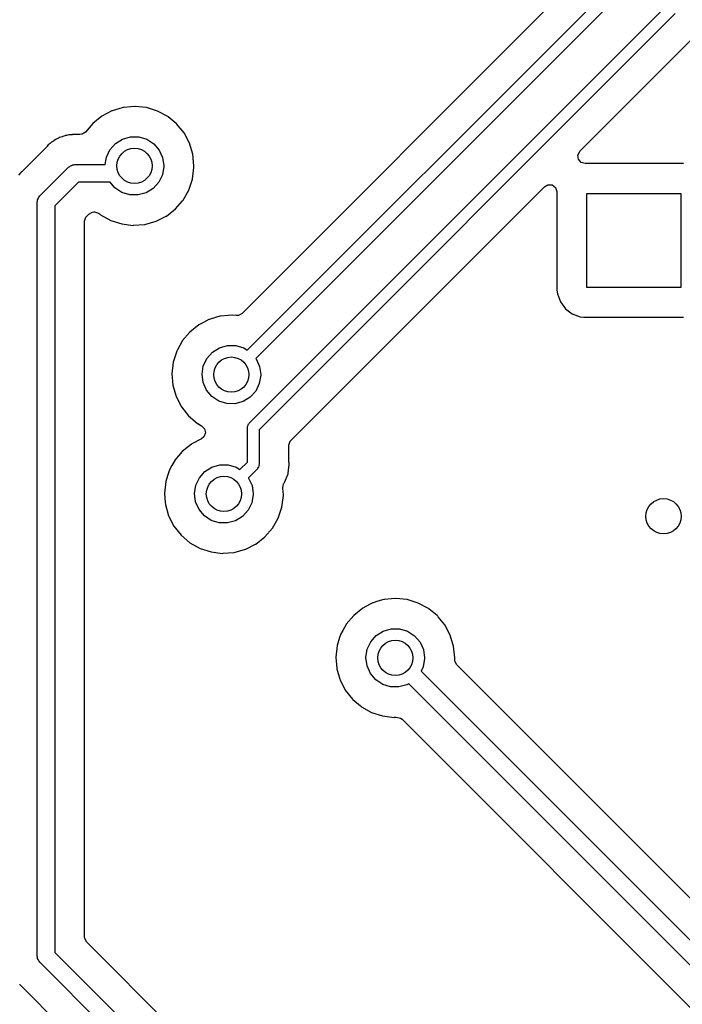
# Model space of a CAD drawing. Extents: x 2.72 to 6.23, y -5.23 to -2.47.
# Tile 8 of 18: x 5.43 to 5.88, y -4.69 to -4.03. Entities that reach past the tile are written whole.
import ezdxf

# ---------------------------------------------------------------- set-up
doc = ezdxf.new("R2010")
doc.units = 0
doc.header["$MEASUREMENT"] = 0
doc.layers.add('BLACK', color=7, linetype='CONTINUOUS')

msp = doc.modelspace()

# ---------------------------------------------------------------- linework, layer by layer
at = {"layer": 'BLACK', "linetype": 'CONTINUOUS'}
for p, q in [((5.82491, -3.98121), (5.58214, -4.22398)), ((5.58571, -4.24872), (5.84638, -3.98805)), ((5.8531, -3.99247), (5.59139, -4.25417)), ((5.58689, -4.29765), (5.86606, -4.01848)), ((5.87278, -4.02289), (5.59361, -4.30206)), ((5.80897, -4.11502), (5.8856, -4.03839)), ((5.49952, -4.08669), (5.49505, -4.08801)), ((5.50229, -4.08588), (5.49952, -4.08669)), ((5.50252, -4.08581), (5.50229, -4.08588)), ((5.50229, -4.08588), (5.50229, -4.08588)), ((5.50277, -4.08579), (5.50252, -4.08581)), ((5.50747, -4.08536), (5.50277, -4.08579)), ((5.50277, -4.08579), (5.50277, -4.08579)), ((5.51028, -4.0851), (5.50747, -4.08536)), ((5.51052, -4.08513), (5.51028, -4.0851)), ((5.51778, -4.08589), (5.51052, -4.08513)), ((5.51052, -4.08513), (5.51052, -4.08513)), ((5.51802, -4.08592), (5.51778, -4.08589)), ((5.51778, -4.08589), (5.51778, -4.08589)), ((5.52546, -4.08822), (5.51802, -4.08592)), ((5.48815, -4.09162), (5.48209, -4.09649)), ((5.49134, -4.08995), (5.48815, -4.09162)), ((5.49484, -4.08812), (5.49134, -4.08995)), ((5.49505, -4.08801), (5.49484, -4.08812)), ((5.49484, -4.08812), (5.49484, -4.08812)), ((5.53231, -4.09192), (5.52546, -4.08822)), ((5.5325, -4.09208), (5.53231, -4.09192)), ((5.53806, -4.09668), (5.5325, -4.09208)), ((5.5325, -4.09208), (5.5325, -4.09208)), ((5.48193, -4.09668), (5.47721, -4.1023)), ((5.48209, -4.09649), (5.48193, -4.09668)), ((5.53831, -4.09689), (5.53806, -4.09668)), ((5.53846, -4.09708), (5.53831, -4.09689)), ((5.53934, -4.09815), (5.53846, -4.09708)), ((5.53846, -4.09708), (5.53846, -4.09708)), ((5.54323, -4.10292), (5.53934, -4.09815)), ((5.45741, -4.1071), (5.45594, -4.10817)), ((5.4582, -4.10679), (5.45741, -4.1071)), ((5.4589, -4.10645), (5.4582, -4.10679)), ((5.45962, -4.10602), (5.4589, -4.10645)), ((5.46137, -4.10551), (5.45962, -4.10602)), ((5.46181, -4.10536), (5.46137, -4.10551)), ((5.46321, -4.1048), (5.46181, -4.10536)), ((5.4635, -4.10469), (5.46321, -4.1048)), ((5.46321, -4.1048), (5.46321, -4.1048)), ((5.46381, -4.10465), (5.4635, -4.10469)), ((5.46406, -4.10462), (5.46381, -4.10465)), ((5.46381, -4.10465), (5.46381, -4.10465)), ((5.46434, -4.10458), (5.46406, -4.10462)), ((5.4651, -4.10443), (5.46434, -4.10458)), ((5.46591, -4.10419), (5.4651, -4.10443)), ((5.46773, -4.10413), (5.46591, -4.10419)), ((5.4682, -4.1041), (5.46773, -4.10413)), ((5.46837, -4.10407), (5.4682, -4.1041)), ((5.46951, -4.10407), (5.46837, -4.10407)), ((5.46967, -4.10407), (5.46951, -4.10407)), ((5.47029, -4.10405), (5.46967, -4.10407)), ((5.47246, -4.10398), (5.47029, -4.10405)), ((5.47276, -4.10405), (5.47246, -4.10398)), ((5.47323, -4.10407), (5.47276, -4.10405)), ((5.47276, -4.10405), (5.47276, -4.10405)), ((5.47341, -4.10407), (5.47323, -4.10407)), ((5.47488, -4.10385), (5.47341, -4.10407)), ((5.47721, -4.1023), (5.47488, -4.10385)), ((5.49724, -4.11001), (5.50196, -4.10703)), ((5.50196, -4.10703), (5.50733, -4.1055)), ((5.50733, -4.1055), (5.51291, -4.10553)), ((5.51291, -4.10553), (5.51826, -4.10713)), ((5.51826, -4.10713), (5.52294, -4.11017)), ((5.54689, -4.1098), (5.54323, -4.10292)), ((5.45064, -4.1127), (5.43458, -4.12875)), ((5.45095, -4.11235), (5.45064, -4.1127)), ((5.45126, -4.11198), (5.45095, -4.11235)), ((5.45211, -4.11095), (5.45126, -4.11198)), ((5.4528, -4.11045), (5.45211, -4.11095)), ((5.45339, -4.10995), (5.4528, -4.11045)), ((5.45398, -4.10935), (5.45339, -4.10995)), ((5.45425, -4.10919), (5.45398, -4.10935)), ((5.45555, -4.10843), (5.45425, -4.10919)), ((5.45425, -4.10919), (5.45425, -4.10919)), ((5.45594, -4.10817), (5.45555, -4.10843)), ((5.49118, -4.11924), (5.49355, -4.11419)), ((5.49355, -4.11419), (5.49724, -4.11001)), ((5.52294, -4.11017), (5.52658, -4.11439)), ((5.54914, -4.11725), (5.54689, -4.1098)), ((5.49042, -4.12409), (5.49118, -4.11924)), ((5.52658, -4.11439), (5.52889, -4.11948)), ((5.52889, -4.11948), (5.52969, -4.125)), ((5.5499, -4.125), (5.54914, -4.11725)), ((5.80757, -4.11782), (5.80873, -4.11528)), ((5.80797, -4.12058), (5.80757, -4.11782)), ((5.8098, -4.1227), (5.80797, -4.12058)), ((5.80873, -4.11528), (5.80897, -4.11502)), ((5.44645, -4.14519), (5.46582, -4.12582)), ((5.46582, -4.12582), (5.4665, -4.12544)), ((5.4665, -4.12544), (5.46705, -4.12489)), ((5.46705, -4.12489), (5.4678, -4.12468)), ((5.4678, -4.12468), (5.46847, -4.1243)), ((5.46847, -4.1243), (5.46925, -4.1243)), ((5.46925, -4.1243), (5.47, -4.12409)), ((5.47, -4.12409), (5.49042, -4.12409)), ((5.52968, -4.12548), (5.52875, -4.13098)), ((5.52969, -4.125), (5.52968, -4.12548)), ((5.54891, -4.13384), (5.54988, -4.12611)), ((5.54988, -4.12611), (5.5499, -4.125)), ((5.81248, -4.12348), (5.8098, -4.1227)), ((5.87839, -4.12348), (5.81248, -4.12348)), ((5.43376, -4.12946), (5.43206, -4.13127)), ((5.43397, -4.12924), (5.43376, -4.12946)), ((5.43376, -4.12946), (5.43376, -4.12946)), ((5.43424, -4.12907), (5.43397, -4.12924)), ((5.43458, -4.12875), (5.43424, -4.12907)), ((5.43424, -4.12907), (5.43424, -4.12907)), ((5.52875, -4.13098), (5.52632, -4.13601)), ((5.54645, -4.14123), (5.54891, -4.13384)), ((5.47245, -4.13591), (5.45654, -4.15182)), ((5.49371, -4.13591), (5.47245, -4.13591)), ((5.49688, -4.13967), (5.49371, -4.13591)), ((5.50153, -4.14277), (5.49688, -4.13967)), ((5.52257, -4.14015), (5.51782, -4.14307)), ((5.52632, -4.13601), (5.52257, -4.14015)), ((5.61509, -4.3089), (5.78502, -4.13897)), ((5.78502, -4.13897), (5.78747, -4.13763)), ((5.78747, -4.13763), (5.79026, -4.13783)), ((5.79026, -4.13783), (5.79249, -4.13951)), ((5.79249, -4.13951), (5.79347, -4.14213)), ((5.44493, -4.14784), (5.44531, -4.14717)), ((5.44531, -4.14717), (5.44552, -4.14642)), ((5.44552, -4.14642), (5.44607, -4.14587)), ((5.44607, -4.14587), (5.44645, -4.14519)), ((5.50685, -4.14443), (5.50153, -4.14277)), ((5.51243, -4.14453), (5.50685, -4.14443)), ((5.51782, -4.14307), (5.51243, -4.14453)), ((5.5426, -4.148), (5.54645, -4.14123)), ((5.79347, -4.14213), (5.79348, -4.14248)), ((5.79348, -4.14248), (5.79348, -4.20839)), ((5.8135, -4.2065), (5.8135, -4.1435)), ((5.8135, -4.1435), (5.8765, -4.1435)), ((5.8765, -4.1435), (5.8765, -4.2065)), ((5.44472, -4.14937), (5.44493, -4.14862)), ((5.44472, -4.655), (5.44472, -4.14937)), ((5.44493, -4.14862), (5.44493, -4.14784)), ((5.45654, -4.15182), (5.45654, -4.65255)), ((5.53138, -4.15869), (5.53751, -4.15389)), ((5.53751, -4.15389), (5.54213, -4.14855)), ((5.54213, -4.14855), (5.54244, -4.14818)), ((5.54244, -4.14818), (5.5426, -4.148)), ((5.54244, -4.14818), (5.54244, -4.14818)), ((5.47656, -4.16216), (5.47734, -4.15948)), ((5.47734, -4.15948), (5.47801, -4.15866)), ((5.47801, -4.15866), (5.47929, -4.15738)), ((5.47929, -4.15738), (5.48174, -4.15604)), ((5.48174, -4.15604), (5.48279, -4.15593)), ((5.48279, -4.15593), (5.48325, -4.15593)), ((5.48325, -4.15593), (5.48593, -4.15671)), ((5.48593, -4.15671), (5.48646, -4.15711)), ((5.48646, -4.15711), (5.48723, -4.15776)), ((5.48723, -4.15776), (5.49403, -4.16156)), ((5.52464, -4.16209), (5.53116, -4.1588)), ((5.53116, -4.1588), (5.53138, -4.15869)), ((5.53116, -4.1588), (5.53116, -4.1588)), ((5.47656, -4.64221), (5.47656, -4.16216)), ((5.49403, -4.16156), (5.50143, -4.16397)), ((5.50143, -4.16397), (5.50916, -4.16489)), ((5.50916, -4.16489), (5.50941, -4.16487)), ((5.50941, -4.16487), (5.51669, -4.16431)), ((5.50941, -4.16487), (5.50941, -4.16487)), ((5.51669, -4.16431), (5.51693, -4.16429)), ((5.51669, -4.16431), (5.51669, -4.16431)), ((5.51693, -4.16429), (5.52443, -4.1622)), ((5.52443, -4.1622), (5.52464, -4.16209)), ((5.52464, -4.16209), (5.52464, -4.16209)), ((5.8765, -4.2065), (5.8135, -4.2065)), ((5.79348, -4.20839), (5.79375, -4.21084)), ((5.79375, -4.21084), (5.79576, -4.21621)), ((5.79576, -4.21621), (5.7992, -4.2208)), ((5.56513, -4.22652), (5.56005, -4.22801)), ((5.56729, -4.22588), (5.56513, -4.22652)), ((5.56752, -4.22581), (5.56729, -4.22588)), ((5.56729, -4.22588), (5.56729, -4.22588)), ((5.56777, -4.22579), (5.56752, -4.22581)), ((5.57295, -4.22532), (5.56777, -4.22579)), ((5.56777, -4.22579), (5.56777, -4.22579)), ((5.57528, -4.2251), (5.57295, -4.22532)), ((5.57552, -4.22513), (5.57528, -4.2251)), ((5.57812, -4.2254), (5.57552, -4.22513)), ((5.57552, -4.22513), (5.57552, -4.22513)), ((5.57969, -4.22532), (5.57812, -4.2254)), ((5.58214, -4.22398), (5.57969, -4.22532)), ((5.7992, -4.2208), (5.80379, -4.22424)), ((5.80379, -4.22424), (5.80916, -4.22625)), ((5.80916, -4.22625), (5.81161, -4.22652)), ((5.81161, -4.22652), (5.87839, -4.22652)), ((5.55315, -4.23162), (5.54709, -4.23649)), ((5.55627, -4.22999), (5.55315, -4.23162)), ((5.55984, -4.22812), (5.55627, -4.22999)), ((5.56005, -4.22801), (5.55984, -4.22812)), ((5.55984, -4.22812), (5.55984, -4.22812)), ((5.54709, -4.23649), (5.54208, -4.24246)), ((5.54196, -4.24267), (5.53886, -4.24831)), ((5.54208, -4.24246), (5.54196, -4.24267)), ((5.54196, -4.24267), (5.54196, -4.24267)), ((5.56696, -4.24703), (5.57233, -4.2455)), ((5.57233, -4.2455), (5.57791, -4.24553)), ((5.57791, -4.24553), (5.58326, -4.24713)), ((5.53833, -4.24928), (5.53597, -4.2567)), ((5.53886, -4.24831), (5.53833, -4.24928)), ((5.55855, -4.25419), (5.56224, -4.25001)), ((5.56224, -4.25001), (5.56696, -4.24703)), ((5.58326, -4.24713), (5.58571, -4.24872)), ((5.53597, -4.2567), (5.53511, -4.26444)), ((5.55532, -4.26476), (5.55618, -4.25924)), ((5.55618, -4.25924), (5.55855, -4.25419)), ((5.59139, -4.25417), (5.59158, -4.25439)), ((5.59158, -4.25439), (5.59389, -4.25948)), ((5.59389, -4.25948), (5.59469, -4.265)), ((5.53511, -4.26444), (5.53576, -4.2722)), ((5.55604, -4.27029), (5.55532, -4.26476)), ((5.59468, -4.26548), (5.59375, -4.27098)), ((5.59469, -4.265), (5.59468, -4.26548)), ((5.53576, -4.2722), (5.5379, -4.27969)), ((5.55829, -4.2754), (5.55604, -4.27029)), ((5.59375, -4.27098), (5.59132, -4.27601)), ((5.56188, -4.27967), (5.55829, -4.2754)), ((5.59132, -4.27601), (5.58757, -4.28015)), ((5.5379, -4.27969), (5.54146, -4.28661)), ((5.56653, -4.28277), (5.56188, -4.27967)), ((5.57185, -4.28443), (5.56653, -4.28277)), ((5.57743, -4.28453), (5.57185, -4.28443)), ((5.58282, -4.28307), (5.57743, -4.28453)), ((5.58757, -4.28015), (5.58282, -4.28307)), ((5.54146, -4.28661), (5.5463, -4.29271)), ((5.5463, -4.29271), (5.55223, -4.29776)), ((5.55223, -4.29776), (5.55244, -4.29788)), ((5.55244, -4.29788), (5.55244, -4.29788)), ((5.55244, -4.29788), (5.55506, -4.29934)), ((5.58579, -4.29982), (5.58621, -4.299)), ((5.58621, -4.299), (5.58649, -4.29812)), ((5.58649, -4.29812), (5.58675, -4.29793)), ((5.58675, -4.29793), (5.58689, -4.29765)), ((5.55506, -4.29934), (5.55702, -4.30134)), ((5.55758, -4.30408), (5.55658, -4.30668)), ((5.55702, -4.30134), (5.55758, -4.30408)), ((5.58574, -4.30043), (5.58584, -4.30013)), ((5.58574, -4.32369), (5.58574, -4.30043)), ((5.58584, -4.30013), (5.58579, -4.29982)), ((5.59361, -4.30206), (5.59361, -4.32532)), ((5.54815, -4.31162), (5.54209, -4.31649)), ((5.54837, -4.3115), (5.54815, -4.31162)), ((5.55494, -4.30807), (5.54837, -4.3115)), ((5.54837, -4.3115), (5.54837, -4.3115)), ((5.55658, -4.30668), (5.55494, -4.30807)), ((5.61363, -4.31241), (5.61442, -4.30973)), ((5.61363, -4.32343), (5.61363, -4.31241)), ((5.61442, -4.30973), (5.61509, -4.3089)), ((5.54209, -4.31649), (5.53708, -4.32246)), ((5.53696, -4.32267), (5.53516, -4.32595)), ((5.53708, -4.32246), (5.53696, -4.32267)), ((5.53696, -4.32267), (5.53696, -4.32267)), ((5.56196, -4.32703), (5.56733, -4.3255)), ((5.56733, -4.3255), (5.57291, -4.32553)), ((5.57291, -4.32553), (5.57826, -4.32713)), ((5.58071, -4.32872), (5.58574, -4.32369)), ((5.59361, -4.32532), (5.59352, -4.32563)), ((5.59352, -4.32563), (5.59357, -4.32594)), ((5.61368, -4.32408), (5.61363, -4.32343)), ((5.61384, -4.32532), (5.61368, -4.32408)), ((5.6138, -4.32565), (5.61384, -4.32532)), ((5.53326, -4.32951), (5.53215, -4.33301)), ((5.53333, -4.32928), (5.53326, -4.32951)), ((5.53326, -4.32951), (5.53326, -4.32951)), ((5.53516, -4.32595), (5.53333, -4.32928)), ((5.55355, -4.33419), (5.55724, -4.33001)), ((5.55724, -4.33001), (5.56196, -4.32703)), ((5.57826, -4.32713), (5.58071, -4.32872)), ((5.59246, -4.32811), (5.58639, -4.33417)), ((5.5926, -4.32782), (5.59246, -4.32811)), ((5.59286, -4.32764), (5.5926, -4.32782)), ((5.59315, -4.32676), (5.59286, -4.32764)), ((5.59357, -4.32594), (5.59315, -4.32676)), ((5.6106, -4.3374), (5.61302, -4.33158)), ((5.61302, -4.33158), (5.61311, -4.33089)), ((5.61311, -4.33089), (5.61332, -4.32928)), ((5.61332, -4.32928), (5.61363, -4.32689)), ((5.61332, -4.32928), (5.61332, -4.32928)), ((5.61363, -4.32689), (5.6138, -4.32565)), ((5.61363, -4.32689), (5.61363, -4.32689)), ((5.53097, -4.3367), (5.53011, -4.34444)), ((5.53215, -4.33301), (5.53097, -4.3367)), ((5.55118, -4.33924), (5.55355, -4.33419)), ((5.58639, -4.33417), (5.58658, -4.33439)), ((5.58658, -4.33439), (5.58889, -4.33948)), ((5.60951, -4.34103), (5.61003, -4.33829)), ((5.61003, -4.33829), (5.61024, -4.33795)), ((5.61024, -4.33794), (5.61041, -4.33766)), ((5.61024, -4.33795), (5.61024, -4.33794)), ((5.61041, -4.33766), (5.6106, -4.3374)), ((5.53011, -4.34444), (5.53013, -4.34468)), ((5.53013, -4.34468), (5.53064, -4.35077)), ((5.55032, -4.34476), (5.55118, -4.33924)), ((5.55104, -4.35029), (5.55032, -4.34476)), ((5.58889, -4.33948), (5.58969, -4.345)), ((5.58969, -4.345), (5.58968, -4.34548)), ((5.60982, -4.34419), (5.60951, -4.34103)), ((5.6099, -4.345), (5.60982, -4.34419)), ((5.60988, -4.34611), (5.6099, -4.345)), ((5.53064, -4.35077), (5.53076, -4.3522)), ((5.55329, -4.3554), (5.55104, -4.35029)), ((5.58875, -4.35098), (5.58632, -4.35601)), ((5.58968, -4.34548), (5.58875, -4.35098)), ((5.60891, -4.35384), (5.60988, -4.34611)), ((5.53076, -4.3522), (5.5329, -4.35969)), ((5.55688, -4.35967), (5.55329, -4.3554)), ((5.58632, -4.35601), (5.58257, -4.36015)), ((5.60645, -4.36123), (5.60891, -4.35384)), ((5.5329, -4.35969), (5.53646, -4.36661)), ((5.56153, -4.36277), (5.55688, -4.35967)), ((5.56685, -4.36443), (5.56153, -4.36277)), ((5.57243, -4.36453), (5.56685, -4.36443)), ((5.57782, -4.36307), (5.57243, -4.36453)), ((5.58257, -4.36015), (5.57782, -4.36307)), ((5.6026, -4.368), (5.60645, -4.36123)), ((5.53646, -4.36661), (5.5413, -4.37271)), ((5.59751, -4.37389), (5.6026, -4.368)), ((5.5413, -4.37271), (5.54723, -4.37776)), ((5.54723, -4.37776), (5.55403, -4.38156)), ((5.59138, -4.37869), (5.59751, -4.37389)), ((5.55403, -4.38156), (5.56143, -4.38397)), ((5.56143, -4.38397), (5.56916, -4.38489)), ((5.56916, -4.38489), (5.56941, -4.38487)), ((5.56941, -4.38487), (5.57669, -4.38431)), ((5.56941, -4.38487), (5.56941, -4.38487)), ((5.57669, -4.38431), (5.57693, -4.38429)), ((5.57669, -4.38431), (5.57669, -4.38431)), ((5.57693, -4.38429), (5.58443, -4.3822)), ((5.58443, -4.3822), (5.58464, -4.38209)), ((5.58464, -4.38209), (5.59116, -4.3788)), ((5.58464, -4.38209), (5.58464, -4.38209)), ((5.59116, -4.3788), (5.59138, -4.37869)), ((5.59116, -4.3788), (5.59116, -4.3788)), ((5.67005, -4.41801), (5.66984, -4.41812)), ((5.67334, -4.41704), (5.67005, -4.41801)), ((5.67729, -4.41588), (5.67334, -4.41704)), ((5.67752, -4.41581), (5.67729, -4.41588)), ((5.67729, -4.41588), (5.67729, -4.41588)), ((5.67777, -4.41579), (5.67752, -4.41581)), ((5.68255, -4.41535), (5.67777, -4.41579)), ((5.67777, -4.41579), (5.67777, -4.41579)), ((5.68528, -4.4151), (5.68255, -4.41535)), ((5.68552, -4.41513), (5.68528, -4.4151)), ((5.69278, -4.41589), (5.68552, -4.41513)), ((5.68552, -4.41513), (5.68552, -4.41513)), ((5.69302, -4.41592), (5.69278, -4.41589)), ((5.69278, -4.41589), (5.69278, -4.41589)), ((5.70046, -4.41822), (5.69302, -4.41592)), ((5.66315, -4.42162), (5.65709, -4.42649)), ((5.66776, -4.41921), (5.66315, -4.42162)), ((5.66984, -4.41812), (5.66776, -4.41921)), ((5.66984, -4.41812), (5.66984, -4.41812)), ((5.70731, -4.42192), (5.70046, -4.41822)), ((5.7075, -4.42208), (5.70731, -4.42192)), ((5.71306, -4.42668), (5.7075, -4.42208)), ((5.7075, -4.42208), (5.7075, -4.42208)), ((5.65709, -4.42649), (5.65208, -4.43246)), ((5.71331, -4.42689), (5.71306, -4.42668)), ((5.71346, -4.42708), (5.71331, -4.42689)), ((5.71376, -4.42744), (5.71346, -4.42708)), ((5.71346, -4.42708), (5.71346, -4.42708)), ((5.71823, -4.43292), (5.71376, -4.42744)), ((5.6498, -4.43661), (5.64833, -4.43928)), ((5.65196, -4.43267), (5.6498, -4.43661)), ((5.65208, -4.43246), (5.65196, -4.43267)), ((5.65196, -4.43267), (5.65196, -4.43267)), ((5.67224, -4.44001), (5.67696, -4.43703)), ((5.67696, -4.43703), (5.68233, -4.4355)), ((5.68233, -4.4355), (5.68791, -4.43553)), ((5.68791, -4.43553), (5.69326, -4.43713)), ((5.69326, -4.43713), (5.69794, -4.44017)), ((5.72189, -4.4398), (5.71823, -4.43292)), ((5.64767, -4.44135), (5.64597, -4.4467)), ((5.64826, -4.43951), (5.64767, -4.44135)), ((5.64833, -4.43928), (5.64826, -4.43951)), ((5.64826, -4.43951), (5.64826, -4.43951)), ((5.66618, -4.44924), (5.66855, -4.44419)), ((5.66855, -4.44419), (5.67224, -4.44001)), ((5.69794, -4.44017), (5.70158, -4.44439)), ((5.70158, -4.44439), (5.70389, -4.44948)), ((5.72236, -4.44135), (5.72189, -4.4398)), ((5.7239, -4.44645), (5.72236, -4.44135)), ((5.64597, -4.4467), (5.64511, -4.45444)), ((5.66532, -4.45476), (5.66618, -4.44924)), ((5.70389, -4.44948), (5.70469, -4.455)), ((5.72414, -4.44725), (5.7239, -4.44645)), ((5.7249, -4.455), (5.72414, -4.44725)), ((5.64511, -4.45444), (5.64513, -4.45468)), ((5.64513, -4.45468), (5.64573, -4.4618)), ((5.66604, -4.46029), (5.66532, -4.45476)), ((5.70468, -4.45548), (5.70375, -4.46098)), ((5.70469, -4.455), (5.70468, -4.45548)), ((5.72488, -4.45609), (5.72489, -4.45514)), ((5.72499, -4.45722), (5.72488, -4.45609)), ((5.72489, -4.45514), (5.7249, -4.455)), ((5.72489, -4.45514), (5.72489, -4.45514)), ((5.72633, -4.45967), (5.72499, -4.45722)), ((5.64573, -4.4618), (5.64576, -4.4622)), ((5.64576, -4.4622), (5.64583, -4.46244)), ((5.64583, -4.46244), (5.64779, -4.46929)), ((5.66829, -4.4654), (5.66604, -4.46029)), ((5.70375, -4.46098), (5.70231, -4.46396)), ((5.70231, -4.46396), (5.91985, -4.6815)), ((5.88561, -4.61894), (5.72633, -4.45967)), ((5.64779, -4.46929), (5.6479, -4.46969)), ((5.6479, -4.46969), (5.65146, -4.47661)), ((5.67188, -4.46967), (5.66829, -4.4654)), ((5.67653, -4.47277), (5.67188, -4.46967)), ((5.65146, -4.47661), (5.6563, -4.48271)), ((5.68185, -4.47443), (5.67653, -4.47277)), ((5.68743, -4.47453), (5.68185, -4.47443)), ((5.69282, -4.47307), (5.68743, -4.47453)), ((5.69399, -4.47234), (5.69282, -4.47307)), ((5.93409, -4.71245), (5.69399, -4.47234)), ((5.6563, -4.48271), (5.65649, -4.48287)), ((5.65649, -4.48287), (5.65649, -4.48287)), ((5.65649, -4.48287), (5.66157, -4.4872)), ((5.66157, -4.4872), (5.66223, -4.48776)), ((5.66223, -4.48776), (5.66903, -4.49156)), ((5.66903, -4.49156), (5.67643, -4.49397)), ((5.67643, -4.49397), (5.68416, -4.49489)), ((5.68416, -4.49489), (5.68441, -4.49487)), ((5.68441, -4.49487), (5.68484, -4.49484)), ((5.68441, -4.49487), (5.68441, -4.49487)), ((5.68484, -4.49484), (5.68566, -4.49477)), ((5.68566, -4.49477), (5.68839, -4.49535)), ((5.68839, -4.49535), (5.68955, -4.49621)), ((5.68955, -4.49621), (5.89679, -4.70345)), ((5.47667, -4.64326), (5.47656, -4.64221)), ((5.47801, -4.64571), (5.47667, -4.64326)), ((5.6273, -4.79501), (5.47801, -4.64571)), ((5.44493, -4.65575), (5.44472, -4.655)), ((5.44493, -4.65653), (5.44493, -4.65575)), ((5.45654, -4.65255), (5.61418, -4.81019)), ((5.44531, -4.6572), (5.44493, -4.65653)), ((5.44552, -4.65795), (5.44531, -4.6572)), ((5.44607, -4.6585), (5.44552, -4.65795)), ((5.44645, -4.65918), (5.44607, -4.6585)), ((5.60409, -4.81682), (5.44645, -4.65918)), ((5.43293, -4.674), (5.43298, -4.67405)), ((5.43298, -4.67405), (5.43333, -4.67436)), ((5.43333, -4.67436), (5.58262, -4.82366))]:
    msp.add_line(p, q, dxfattribs=at)
at = {"layer": 'BLACK'}
for centre in [(5.51, -4.125), (5.575, -4.265), (5.57, -4.345), (5.865, -4.36), (5.685, -4.455)]:
    msp.add_circle(centre, 0.01181, dxfattribs=at)

doc.saveas('drawing.dxf')
